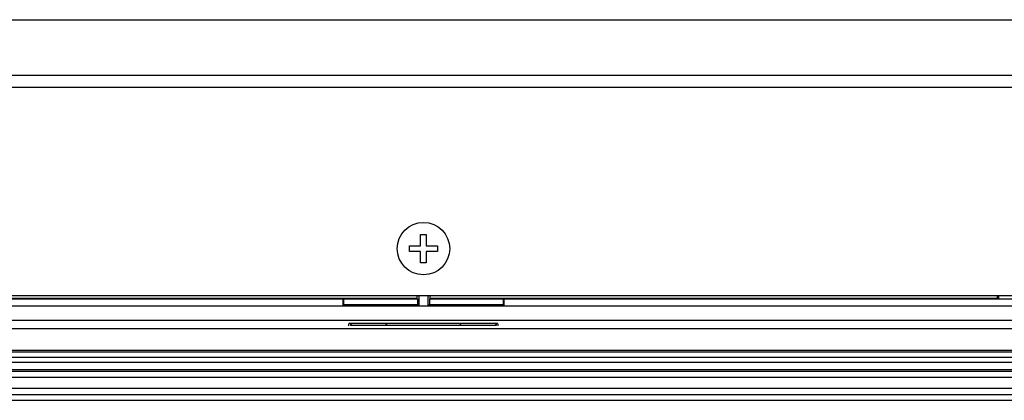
# Model space of a CAD drawing. Header units: millimetres. Extents: x 0 to 1682, y 0 to 1188.
# Tile 28 of 46: x 1325 to 1430, y 490 to 531. Entities that reach past the tile are written whole.
import ezdxf

# ---------------------------------------------------------------- set-up
doc = ezdxf.new("R2010")
doc.units = ezdxf.units.MM
doc.header["$LTSCALE"] = 92.51
for name, color, linetype in [('GASKET_TOPRC19_REV03_VIEW-SHAPE', 7, 'CONTINUOUS'), ('ISO7045-M3X6-4_8-SHAPE', 7, 'CONTINUOUS'), ('RC1900WD-FRONT_COVE7-2404-SHAPE', 7, 'CONTINUOUS'), ('REAR_CASE-RC19W-SHAPE', 7, 'CONTINUOUS')]:
    doc.layers.add(name, color=color, linetype=linetype)

msp = doc.modelspace()

# ---------------------------------------------------------------- linework, layer by layer
at = {"layer": 'GASKET_TOPRC19_REV03_VIEW-SHAPE', "color": 7, "linetype": 'Continuous'}
for p, q in [((1594.175, 497.83), (1141.975, 497.83)), ((1135.475, 495.55), (1600.675, 495.55)), ((1135.475, 495.372), (1600.675, 495.372)), ((1135.475, 494.797), (1600.675, 494.797)), ((1135.475, 494.263), (1600.675, 494.263)), ((1135.475, 493.485), (1600.675, 493.485)), ((1135.475, 493.307), (1600.675, 493.307)), ((1135.475, 492.664), (1600.675, 492.664)), ((1135.475, 491.464), (1600.675, 491.464)), ((1135.475, 490.796), (1600.675, 490.796))]:
    msp.add_line(p, q, dxfattribs=at)
at = {"layer": 'ISO7045-M3X6-4_8-SHAPE', "color": 7, "linetype": 'Continuous'}
for p, q in [((1367.775, 507.88), (1368.375, 507.88)), ((1367.775, 506.68), (1367.775, 507.88)), ((1368.375, 507.88), (1368.375, 506.68)), ((1366.575, 506.68), (1367.775, 506.68)), ((1366.575, 506.08), (1366.575, 506.68)), ((1368.375, 506.68), (1369.575, 506.68)), ((1369.575, 506.68), (1369.575, 506.08)), ((1367.775, 506.08), (1366.575, 506.08)), ((1367.775, 504.88), (1367.775, 506.08)), ((1369.575, 506.08), (1368.375, 506.08)), ((1368.375, 506.08), (1368.375, 504.88)), ((1368.375, 504.88), (1367.775, 504.88))]:
    msp.add_line(p, q, dxfattribs=at)
msp.add_circle((1368.075, 506.38), 2.8, dxfattribs=at)
at = {"layer": 'RC1900WD-FRONT_COVE7-2404-SHAPE', "color": 7, "linetype": 'Continuous'}
for p, q in [((1367.377, 501.38), (1367.377, 501.057)), ((1367.575, 501.38), (1367.575, 500.277)), ((1368.575, 500.277), (1368.575, 501.38)), ((1368.774, 501.057), (1368.774, 501.38)), ((1429.36, 501.057), (1429.36, 501.38)), ((1429.475, 501.011), (1429.475, 501.38)), ((1359.458, 500.97), (1171.693, 500.97)), ((1367.377, 501.057), (1306.791, 501.057)), ((1359.458, 500.97), (1359.575, 501.029)), ((1359.458, 500.97), (1359.458, 500.262)), ((1359.458, 500.262), (1359.575, 500.38)), ((1359.575, 501.029), (1367.447, 501.029)), ((1359.575, 500.38), (1359.575, 501.029)), ((1367.447, 500.38), (1359.575, 500.38)), ((1360.59, 500.335), (1360.598, 500.37)), ((1363.86, 500.335), (1360.59, 500.335)), ((1360.598, 500.37), (1363.853, 500.37)), ((1363.853, 500.37), (1363.86, 500.335)), ((1367.447, 501.029), (1367.447, 500.38)), ((1367.575, 500.277), (1367.447, 500.38)), ((1368.704, 500.38), (1368.575, 500.277)), ((1368.704, 501.029), (1376.575, 501.029)), ((1368.704, 501.029), (1368.704, 500.38)), ((1376.575, 500.38), (1368.704, 500.38)), ((1429.36, 501.057), (1368.774, 501.057)), ((1372.29, 500.335), (1372.298, 500.37)), ((1375.56, 500.335), (1372.29, 500.335)), ((1372.298, 500.37), (1375.553, 500.37)), ((1375.553, 500.37), (1375.56, 500.335)), ((1376.575, 501.029), (1376.693, 500.97)), ((1376.575, 501.029), (1376.575, 500.38)), ((1376.693, 500.262), (1376.575, 500.38)), ((1564.458, 500.97), (1376.693, 500.97)), ((1376.693, 500.262), (1376.693, 500.97)), ((1429.475, 501.011), (1429.36, 501.057)), ((1142.44, 500.262), (1593.711, 500.262)), ((1593.26, 498.699), (1142.891, 498.699)), ((1376.028, 498.398), (1360.123, 498.398)), ((1360.123, 498.14), (1360.123, 498.349)), ((1360.282, 498.396), (1360.282, 498.198)), ((1360.282, 498.198), (1360.382, 498.297)), ((1360.282, 498.198), (1364.169, 498.198)), ((1363.92, 498.19), (1372.231, 498.19)), ((1364.169, 498.198), (1364.069, 498.297)), ((1364.169, 498.198), (1364.169, 498.396)), ((1371.982, 498.396), (1371.982, 498.198)), ((1371.982, 498.198), (1372.082, 498.297)), ((1371.982, 498.198), (1375.869, 498.198)), ((1375.869, 498.198), (1375.769, 498.297)), ((1375.869, 498.198), (1375.869, 498.396)), ((1376.028, 498.349), (1376.028, 498.14)), ((1134.372, 490.18), (1601.779, 490.18))]:
    msp.add_line(p, q, dxfattribs=at)
at = {"layer": 'REAR_CASE-RC19W-SHAPE', "color": 7, "linetype": 'Continuous'}
for p, q in [((1192.44, 530.833), (1543.715, 530.833)), ((1192.436, 524.894), (1543.715, 524.894)), ((1192.436, 523.621), (1543.714, 523.621)), ((1142.725, 501.38), (1593.425, 501.38))]:
    msp.add_line(p, q, dxfattribs=at)

doc.saveas('drawing.dxf')
